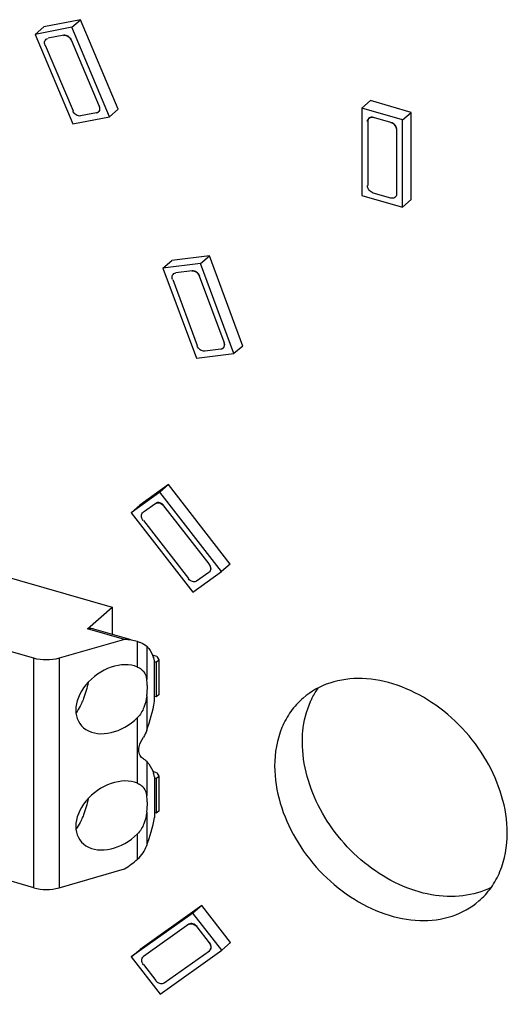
# Model space of a CAD drawing. Header units: millimetres. Extents: x 0 to 210, y 0 to 297.
# Tile 6 of 10: x 95 to 102, y 230 to 244. Entities that reach past the tile are written whole.
import ezdxf

# ---------------------------------------------------------------- set-up
doc = ezdxf.new("R2010")
doc.units = ezdxf.units.MM
doc.header["$LTSCALE"] = 19.36
doc.layers.get('0').update_dxf_attribs({"linetype": 'CONTINUOUS'})

msp = doc.modelspace()

# ---------------------------------------------------------------- linework, layer by layer
at = {"color": 7, "linetype": 'Continuous'}
for p, q in [((95.62004, 244.23944), (95.07379, 244.13424)), ((95.48954, 244.12643), (95.62004, 244.23944)), ((96.18338, 242.90629), (95.62004, 244.23944)), ((94.94329, 244.02122), (95.07379, 244.13424)), ((95.48954, 244.12643), (94.94329, 244.02122)), ((94.94329, 244.02122), (95.50663, 242.68807)), ((96.05288, 242.79327), (95.48954, 244.12643)), ((99.80972, 242.92077), (99.94022, 243.03378)), ((100.54644, 242.85878), (99.94022, 243.03378)), ((96.18338, 242.90629), (96.05288, 242.79327)), ((99.80972, 242.92077), (99.80972, 241.62173)), ((100.41594, 242.74577), (99.80972, 242.92077)), ((100.41594, 242.74577), (100.54644, 242.85878)), ((100.54644, 241.55974), (100.54644, 242.85878)), ((95.50663, 242.68807), (96.05288, 242.79327)), ((100.41594, 241.44673), (100.41594, 242.74577)), ((99.80972, 241.62173), (100.41594, 241.44673)), ((100.54644, 241.55974), (100.41594, 241.44673)), ((96.84816, 240.53741), (96.97866, 240.65043)), ((97.53873, 240.72074), (96.97866, 240.65043)), ((97.40823, 240.60772), (97.53873, 240.72074)), ((98.03585, 239.37708), (97.53873, 240.72074)), ((97.40823, 240.60772), (96.84816, 240.53741)), ((96.84816, 240.53741), (97.34528, 239.19375)), ((97.90535, 239.26406), (97.40823, 240.60772)), ((98.03585, 239.37708), (97.90535, 239.26406)), ((97.34528, 239.19375), (97.90535, 239.26406)), ((96.93163, 237.31129), (96.50297, 237.00637)), ((96.80113, 237.19827), (96.93163, 237.31129)), ((97.85019, 236.12756), (96.93163, 237.31129)), ((96.80113, 237.19827), (96.37247, 236.89335)), ((97.71969, 236.01455), (96.80113, 237.19827)), ((96.37247, 236.89335), (96.50297, 237.00637)), ((91.28527, 236.87142), (96.09171, 235.48392)), ((96.37247, 236.89335), (97.29103, 235.70963)), ((97.85019, 236.12756), (97.71969, 236.01455)), ((97.29103, 235.70963), (97.71969, 236.01455)), ((95.72296, 235.16457), (96.09171, 235.48392)), ((96.09171, 235.48392), (96.09171, 235.08131)), ((94.92521, 234.7237), (93.15655, 235.23426)), ((96.27521, 235.00516), (95.72296, 235.16457)), ((96.37301, 235.00011), (95.82077, 235.15952)), ((96.27521, 235.00516), (95.30021, 234.7237)), ((96.46934, 234.9723), (96.47082, 234.97188)), ((96.75671, 234.75126), (96.69438, 234.76926)), ((96.75671, 234.75126), (96.78453, 234.69935)), ((96.71819, 234.6752), (96.74703, 234.66688)), ((96.72203, 234.08231), (96.72203, 234.68853)), ((96.74703, 234.66688), (96.78453, 234.69935)), ((96.74703, 234.66688), (96.74703, 234.14726)), ((96.78453, 234.69935), (96.78453, 234.17974)), ((96.78453, 234.17974), (96.74703, 234.14726)), ((96.74703, 234.14726), (96.72203, 234.15448)), ((96.75671, 233.01921), (96.69733, 233.03635)), ((96.75671, 233.01921), (96.78453, 232.9673)), ((96.71819, 232.94315), (96.74703, 232.93483)), ((96.72203, 232.95648), (96.72203, 232.35026)), ((96.74703, 232.93483), (96.78453, 232.9673)), ((96.74703, 232.93483), (96.74703, 232.41521)), ((96.78453, 232.9673), (96.78453, 232.44769)), ((96.74703, 232.41521), (96.72203, 232.42243)), ((96.78453, 232.44769), (96.74703, 232.41521)), ((94.92521, 231.3029), (93.15655, 231.81346)), ((95.30021, 231.3029), (96.27521, 231.58435)), ((97.4252, 231.03917), (96.50664, 230.38578)), ((97.4252, 231.03917), (97.2947, 230.92615)), ((97.85386, 230.48677), (97.4252, 231.03917)), ((97.2947, 230.92615), (96.37614, 230.27276)), ((97.72336, 230.37375), (97.2947, 230.92615)), ((96.37614, 230.27276), (96.50664, 230.38578)), ((96.8048, 229.72036), (97.72336, 230.37375)), ((97.72336, 230.37375), (97.85386, 230.48677)), ((96.37614, 230.27276), (96.8048, 229.72036))]:
    msp.add_line(p, q, dxfattribs=at)
at = {"color": 9, "linetype": 'Continuous'}
for p, q in [((95.37102, 244.00749), (95.13691, 243.9624)), ((95.09643, 243.8585), (95.50955, 242.88085)), ((95.89973, 242.956), (95.48661, 243.93364)), ((95.85675, 242.84992), (95.62264, 242.80484)), ((99.89633, 242.72256), (99.89633, 241.76993)), ((100.24274, 242.70916), (99.98293, 242.78416)), ((100.32934, 241.64493), (100.32934, 242.59756)), ((100.24024, 241.58117), (99.98043, 241.65617)), ((97.28135, 240.49806), (97.04132, 240.46792)), ((96.99445, 240.3683), (97.35901, 239.38295)), ((97.75906, 239.43317), (97.3945, 240.41852)), ((97.70969, 239.33138), (97.46966, 239.30125)), ((96.73989, 237.03224), (96.55618, 236.90156)), ((97.53598, 236.12882), (96.86237, 236.99688)), ((96.55618, 236.77908), (97.22979, 235.91102)), ((97.53348, 236.00418), (97.34977, 235.8735)), ((96.46934, 234.59354), (96.46934, 234.9723)), ((96.6066, 234.90475), (96.6066, 234.40891)), ((94.92521, 231.3029), (94.92521, 234.7237)), ((95.30021, 234.7237), (95.30021, 231.3029)), ((96.6066, 234.16199), (96.6066, 233.6506)), ((96.46934, 232.86149), (96.46934, 233.84011)), ((96.6066, 233.18825), (96.6066, 232.67686)), ((96.6066, 232.42994), (96.6066, 231.9341)), ((96.46934, 231.7293), (96.46934, 232.10806)), ((97.23346, 230.76012), (96.55985, 230.28096)), ((97.35343, 230.7226), (97.53715, 230.48585)), ((96.86604, 229.88639), (97.53965, 230.36555)), ((96.55985, 230.15849), (96.74356, 229.92175))]:
    msp.add_line(p, q, dxfattribs=at)
at = {"color": 7, "linetype": 'Continuous'}
for centre, radius, start, end in [((96.02143, 234.49727), 0.72623, 15.269, 19.044131), ((94.26098, 234.50908), 2.49778, 339.897833, 350.162223), ((95.96576, 232.77124), 0.77863, 13.762782, 17.49645), ((94.25574, 232.81027), 2.50883, 339.559624, 349.434762)]:
    msp.add_arc(centre, radius, start, end, dxfattribs=at)
for centre, major_axis, start_param, end_param in [((95.86065, 234.0031), (0.96984, 0.72947), 0.49301034, 0.6929833), ((96.11271, 234.11387), (0.49594, 0.37303), 0.39266337, 4.90772822), ((96.11271, 232.38182), (0.49594, 0.37303), 0.39266337, 4.90772822), ((95.86065, 232.34707), (0.96984, 0.72947), -1.67577703, -1.47580406)]:
    msp.add_ellipse(centre, major_axis=major_axis, ratio=0.71153116, start_param=start_param, end_param=end_param, dxfattribs=at)
for points, knots in [([(95.36852, 244.00533), (95.39076, 244.00961), (95.44192, 243.99434), (95.47418, 243.95498), (95.48411, 243.93148)], [0, 0, 0, 0, 0.47029554, 1, 1, 1, 1]), ([(95.48661, 243.93364), (95.47668, 243.95714), (95.44442, 243.99651), (95.39326, 244.01177), (95.37102, 244.00749)], [0, 0, 0, 0, 0.52970446, 1, 1, 1, 1]), ([(95.09393, 243.85633), (95.0852, 243.87701), (95.08055, 243.91361), (95.10562, 243.94988), (95.12467, 243.95836), (95.13441, 243.96024)], [0, 0, 0, 0, 0.53139025, 0.76513941, 1, 1, 1, 1]), ([(95.62264, 242.80484), (95.6004, 242.80055), (95.54925, 242.81582), (95.51698, 242.85519), (95.50705, 242.87869)], [0, 0, 0, 0, 0.47029554, 1, 1, 1, 1]), ([(95.89723, 242.95383), (95.90597, 242.93315), (95.91061, 242.89655), (95.88554, 242.86029), (95.86649, 242.8518), (95.85675, 242.84992)], [0, 0, 0, 0, 0.53139025, 0.76513941, 1, 1, 1, 1]), ([(95.85925, 242.85209), (95.86899, 242.85397), (95.88804, 242.86245), (95.91311, 242.89872), (95.90847, 242.93532), (95.89973, 242.956)], [0, 0, 0, 0, 0.23486059, 0.46860975, 1, 1, 1, 1]), ([(99.89383, 242.7204), (99.89383, 242.73104), (99.89764, 242.75195), (99.91776, 242.77672), (99.94814, 242.78759), (99.96977, 242.78508), (99.98043, 242.782)], [0, 0, 0, 0, 0.25606483, 0.49213946, 0.73312165, 1, 1, 1, 1]), ([(99.98293, 242.78416), (99.97227, 242.78724), (99.95064, 242.78975), (99.92026, 242.77888), (99.90014, 242.75411), (99.89633, 242.7332), (99.89633, 242.72256)], [0, 0, 0, 0, 0.26687835, 0.50786054, 0.74393517, 1, 1, 1, 1]), ([(100.24024, 242.707), (100.26421, 242.70008), (100.30668, 242.66894), (100.32684, 242.61976), (100.32684, 242.5954)], [0, 0, 0, 0, 0.50591293, 1, 1, 1, 1]), ([(100.32934, 242.59756), (100.32934, 242.62193), (100.30918, 242.6711), (100.26671, 242.70224), (100.24274, 242.70916)], [0, 0, 0, 0, 0.49408707, 1, 1, 1, 1]), ([(99.98043, 241.65617), (99.95646, 241.66309), (99.91398, 241.69422), (99.89383, 241.7434), (99.89383, 241.76777)], [0, 0, 0, 0, 0.50591293, 1, 1, 1, 1]), ([(100.32684, 241.64277), (100.32684, 241.63213), (100.32302, 241.61122), (100.3029, 241.58645), (100.27252, 241.57558), (100.25089, 241.57809), (100.24024, 241.58117)], [0, 0, 0, 0, 0.25606483, 0.49213946, 0.73312165, 1, 1, 1, 1]), ([(97.27885, 240.49589), (97.30167, 240.49876), (97.35206, 240.48103), (97.38316, 240.44026), (97.392, 240.41636)], [0, 0, 0, 0, 0.47434993, 1, 1, 1, 1]), ([(97.3945, 240.41852), (97.38566, 240.44242), (97.35456, 240.4832), (97.30417, 240.50092), (97.28135, 240.49806)], [0, 0, 0, 0, 0.52565007, 1, 1, 1, 1]), ([(96.99195, 240.36614), (96.98429, 240.38686), (96.98161, 240.42347), (97.00926, 240.45747), (97.02888, 240.46451), (97.03882, 240.46576)], [0, 0, 0, 0, 0.52700293, 0.76104806, 1, 1, 1, 1]), ([(97.46966, 239.30125), (97.44684, 239.29839), (97.39645, 239.31611), (97.36535, 239.35688), (97.35651, 239.38078)], [0, 0, 0, 0, 0.47434993, 1, 1, 1, 1]), ([(97.75656, 239.43101), (97.76422, 239.41029), (97.7669, 239.37367), (97.73925, 239.33967), (97.71963, 239.33263), (97.70969, 239.33138)], [0, 0, 0, 0, 0.52700293, 0.76104806, 1, 1, 1, 1]), ([(97.71219, 239.33355), (97.72213, 239.3348), (97.74175, 239.34183), (97.7694, 239.37584), (97.76672, 239.41245), (97.75906, 239.43317)], [0, 0, 0, 0, 0.23895194, 0.47299707, 1, 1, 1, 1]), ([(96.73739, 237.03007), (96.74556, 237.03588), (96.76643, 237.04335), (96.8132, 237.03797), (96.84457, 237.01443), (96.85987, 236.99472)], [0, 0, 0, 0, 0.21750464, 0.45829615, 1, 1, 1, 1]), ([(96.86237, 236.99688), (96.84707, 237.01659), (96.8157, 237.04013), (96.76893, 237.04552), (96.74806, 237.03804), (96.73989, 237.03224)], [0, 0, 0, 0, 0.54170385, 0.78249536, 1, 1, 1, 1]), ([(96.55368, 236.77692), (96.54583, 236.78704), (96.53339, 236.80887), (96.52613, 236.84413), (96.5321, 236.87696), (96.54569, 236.8937), (96.55368, 236.89939)], [0, 0, 0, 0, 0.28365583, 0.54691387, 0.78261916, 1, 1, 1, 1]), ([(97.53348, 236.12665), (97.54133, 236.11654), (97.55377, 236.0947), (97.56104, 236.05944), (97.55506, 236.02661), (97.54148, 236.00987), (97.53348, 236.00418)], [0, 0, 0, 0, 0.28365583, 0.54691387, 0.78261916, 1, 1, 1, 1]), ([(97.53598, 236.00634), (97.54398, 236.01203), (97.55756, 236.02877), (97.56354, 236.06161), (97.55627, 236.09687), (97.54383, 236.1187), (97.53598, 236.12882)], [0, 0, 0, 0, 0.21738084, 0.45308613, 0.71634417, 1, 1, 1, 1]), ([(97.34977, 235.8735), (97.3416, 235.86769), (97.32074, 235.86022), (97.27396, 235.8656), (97.24259, 235.88914), (97.22729, 235.90885)], [0, 0, 0, 0, 0.21750464, 0.45829615, 1, 1, 1, 1]), ([(95.82077, 235.15952), (95.81306, 235.16175), (95.78103, 235.16901), (95.74743, 235.16852), (95.72296, 235.16457)], [0, 0, 0, 0, 0.24441047, 1, 1, 1, 1]), ([(96.47081, 234.97187), (96.4855, 234.96763), (96.53356, 234.9522), (96.58093, 234.92916), (96.6066, 234.90475)], [0, 0, 0, 0, 0.30143662, 1, 1, 1, 1]), ([(96.6066, 234.90475), (96.61736, 234.89452), (96.6618, 234.84473), (96.69102, 234.78304), (96.70792, 234.73424)], [0, 0, 0, 0, 0.22330084, 1, 1, 1, 1]), ([(96.46934, 234.59354), (96.48889, 234.5853), (96.52487, 234.56598), (96.58174, 234.50749), (96.59976, 234.44822), (96.6066, 234.40891)], [0, 0, 0, 0, 0.26447336, 0.50252591, 1, 1, 1, 1]), ([(95.73293, 234.36284), (95.71847, 234.28123), (95.68849, 234.17455), (95.64539, 234.07348), (95.63391, 234.04909)], [0, 0, 0, 0, 0.75454328, 1, 1, 1, 1]), ([(96.61578, 234.2934), (96.61578, 234.30363), (96.61508, 234.34227), (96.61147, 234.38092), (96.6066, 234.40891)], [0, 0, 0, 0, 0.26467688, 1, 1, 1, 1]), ([(101.97538, 232.11893), (101.97538, 232.49252), (101.78929, 233.07216), (101.32345, 233.69392), (100.86878, 234.08165), (100.35756, 234.34061), (99.83096, 234.44775), (99.33327, 234.38791), (99.04931, 234.2306), (98.93403, 234.13078)], [0, 0, 0, 0, 0.25647383, 0.39454143, 0.53164276, 0.66263272, 0.7840119, 0.89531115, 1, 1, 1, 1]), ([(96.6066, 234.16199), (96.60811, 234.17326), (96.61327, 234.21689), (96.61578, 234.26085), (96.61578, 234.2934)], [0, 0, 0, 0, 0.25892295, 1, 1, 1, 1]), ([(99.04553, 234.07892), (99.05382, 234.09746), (99.08835, 234.16997), (99.13, 234.23912), (99.16483, 234.28797)], [0, 0, 0, 0, 0.25293473, 1, 1, 1, 1]), ([(95.63391, 234.04909), (95.62784, 234.03619), (95.6038, 233.98758), (95.57596, 233.94076), (95.55283, 233.90814)], [0, 0, 0, 0, 0.26272601, 1, 1, 1, 1]), ([(96.6066, 234.16199), (96.59882, 234.10379), (96.57331, 233.98757), (96.5114, 233.88211), (96.46934, 233.84011)], [0, 0, 0, 0, 0.49693718, 1, 1, 1, 1]), ([(98.93403, 234.13078), (98.86646, 234.07228), (98.74359, 233.93676), (98.56121, 233.60561), (98.51128, 233.31356), (98.51128, 233.11893)], [0, 0, 0, 0, 0.23802697, 0.48165435, 1, 1, 1, 1]), ([(98.92378, 233.47617), (98.92378, 233.5298), (98.93327, 233.73537), (98.9834, 233.94001), (99.04553, 234.07892)], [0, 0, 0, 0, 0.26059488, 1, 1, 1, 1]), ([(96.48981, 233.35715), (96.48981, 233.37321), (96.49839, 233.4418), (96.53103, 233.50436), (96.55829, 233.54917)], [0, 0, 0, 0, 0.23439533, 1, 1, 1, 1]), ([(101.73281, 231.30876), (101.60328, 231.24332), (101.30662, 231.15809), (100.83001, 231.17994), (100.3448, 231.33928), (99.88603, 231.62184), (99.48598, 232.00686), (99.08168, 232.5987), (98.92378, 233.13222), (98.92378, 233.47617)], [0, 0, 0, 0, 0.10630803, 0.22080529, 0.34471547, 0.47642664, 0.61237295, 0.74805092, 1, 1, 1, 1]), ([(96.55829, 233.2238), (96.53784, 233.23511), (96.50132, 233.2761), (96.48981, 233.32881), (96.48981, 233.35715)], [0, 0, 0, 0, 0.45187386, 1, 1, 1, 1]), ([(96.55829, 233.2238), (96.56302, 233.22118), (96.58026, 233.211), (96.59628, 233.19861), (96.6066, 233.18825)], [0, 0, 0, 0, 0.26998132, 1, 1, 1, 1]), ([(96.6066, 233.18825), (96.6176, 233.1772), (96.66299, 233.12335), (96.69191, 233.05737), (96.70836, 233.00533)], [0, 0, 0, 0, 0.22214343, 1, 1, 1, 1]), ([(98.51128, 233.11893), (98.51128, 232.74534), (98.69737, 232.1657), (99.16321, 231.54394), (99.61788, 231.15621), (100.1291, 230.89725), (100.65571, 230.79011), (101.1534, 230.84995), (101.43735, 231.00726), (101.55264, 231.10708)], [0, 0, 0, 0, 0.25647383, 0.39454143, 0.53164276, 0.66263272, 0.7840119, 0.89531115, 1, 1, 1, 1]), ([(96.46934, 232.86149), (96.48889, 232.85325), (96.52487, 232.83393), (96.58174, 232.77544), (96.59976, 232.71617), (96.6066, 232.67686)], [0, 0, 0, 0, 0.26447336, 0.50252591, 1, 1, 1, 1]), ([(95.73293, 232.63079), (95.71847, 232.54917), (95.68849, 232.4425), (95.64539, 232.34143), (95.63391, 232.31704)], [0, 0, 0, 0, 0.75454328, 1, 1, 1, 1]), ([(96.61578, 232.56135), (96.61578, 232.57158), (96.61508, 232.61022), (96.61147, 232.64886), (96.6066, 232.67686)], [0, 0, 0, 0, 0.26467688, 1, 1, 1, 1]), ([(96.6066, 232.42994), (96.60811, 232.44121), (96.61327, 232.48484), (96.61578, 232.5288), (96.61578, 232.56135)], [0, 0, 0, 0, 0.25892295, 1, 1, 1, 1]), ([(96.6066, 232.42994), (96.59882, 232.37174), (96.57331, 232.25552), (96.5114, 232.15006), (96.46934, 232.10806)], [0, 0, 0, 0, 0.49693718, 1, 1, 1, 1]), ([(95.63391, 232.31704), (95.62784, 232.30414), (95.6038, 232.25553), (95.57596, 232.20871), (95.55283, 232.17609)], [0, 0, 0, 0, 0.26272601, 1, 1, 1, 1]), ([(95.10526, 217.56082), (93.74931, 218.37342), (91.16967, 220.28781), (87.88896, 223.80825), (85.30892, 227.82988), (84.12617, 230.76845), (83.70225, 232.25559)], [0, 0, 0, 0, 0.24958672, 0.50367314, 0.75584662, 1, 1, 1, 1]), ([(101.55264, 231.10708), (101.6202, 231.16558), (101.74307, 231.3011), (101.92545, 231.63225), (101.97538, 231.9243), (101.97538, 232.11893)], [0, 0, 0, 0, 0.23802697, 0.48165435, 1, 1, 1, 1]), ([(96.46934, 231.7293), (96.5007, 231.75639), (96.55557, 231.82014), (96.59214, 231.89531), (96.6066, 231.9341)], [0, 0, 0, 0, 0.50029534, 1, 1, 1, 1]), ([(97.23096, 230.75795), (97.23912, 230.76376), (97.25999, 230.77124), (97.30677, 230.76585), (97.33814, 230.74231), (97.35343, 230.7226)], [0, 0, 0, 0, 0.21750464, 0.45829615, 1, 1, 1, 1]), ([(97.35593, 230.72476), (97.34064, 230.74448), (97.30927, 230.76802), (97.26249, 230.7734), (97.24162, 230.76593), (97.23346, 230.76012)], [0, 0, 0, 0, 0.54170385, 0.78249536, 1, 1, 1, 1]), ([(97.53715, 230.48585), (97.545, 230.47574), (97.55743, 230.45391), (97.5647, 230.41865), (97.55872, 230.38581), (97.54514, 230.36907), (97.53715, 230.36338)], [0, 0, 0, 0, 0.28365583, 0.54691387, 0.78261916, 1, 1, 1, 1]), ([(97.53965, 230.36555), (97.54764, 230.37123), (97.56122, 230.38798), (97.5672, 230.42081), (97.55993, 230.45607), (97.5475, 230.4779), (97.53965, 230.48802)], [0, 0, 0, 0, 0.21738084, 0.45308613, 0.71634417, 1, 1, 1, 1]), ([(96.55735, 230.15632), (96.5495, 230.16644), (96.53706, 230.18827), (96.52979, 230.22353), (96.53577, 230.25637), (96.54935, 230.27311), (96.55735, 230.2788)], [0, 0, 0, 0, 0.28365583, 0.54691387, 0.78261916, 1, 1, 1, 1]), ([(96.86354, 229.88422), (96.85537, 229.87842), (96.83451, 229.87094), (96.78773, 229.87633), (96.75636, 229.89987), (96.74106, 229.91958)], [0, 0, 0, 0, 0.21750464, 0.45829615, 1, 1, 1, 1])]:
    msp.add_open_spline(points, degree=3, knots=knots, dxfattribs=at)
for points in [[(95.30021, 234.7237), (95.23962, 234.70621), (95.11271, 234.69094), (94.98579, 234.70621), (94.92521, 234.7237)], [(96.6066, 233.6506), (96.59374, 233.61543), (96.57775, 233.58117), (96.55829, 233.54917)], [(94.92521, 231.3029), (94.98579, 231.28541), (95.11271, 231.27014), (95.23962, 231.28541), (95.30021, 231.3029)]]:
    msp.add_open_spline(points, degree=3, dxfattribs=at)

doc.saveas('drawing.dxf')
